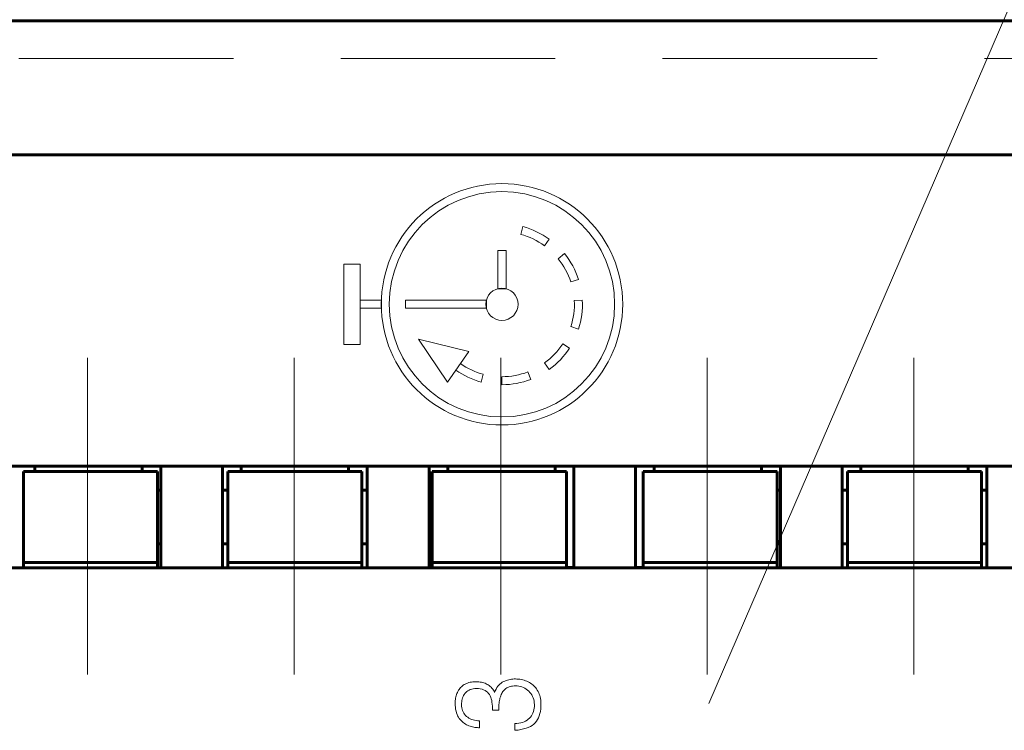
# Model space of a CAD drawing. Header units: millimetres. Extents: x 0 to 420, y 0 to 297.
# Tile 20 of 66: x 105 to 124, y 143 to 156. Entities that reach past the tile are written whole.
import ezdxf

# ---------------------------------------------------------------- set-up
doc = ezdxf.new("R2010")
doc.units = ezdxf.units.MM
for name, pattern in [('K5LT32769', [6, 4, -2]), ('K5LT_AXLED', [19.5, 15, -1.5, 1.5, -1.5]), ('K5LT_BASIC', [0]), ('K5LT_THIN', [0])]:
    doc.linetypes.add(name, pattern=pattern)
doc.layers.add('Системный слой', color=7, linetype='Continuous')
doc.layers.add('Слой 1', color=6, linetype='Continuous')

# ---------------------------------------------------------------- blocks, each defined once
blk = doc.blocks.new('U7')
at = {"layer": 'Слой 1', "linetype": 'K5LT_THIN', "lineweight": 18}
for p, q in [((114.105, 151.81), (114.258, 151.81)), ((114.105, 151.1), (114.105, 151.81)), ((114.258, 151.81), (114.258, 151.1)), ((114.258, 151.1), (114.105, 151.1))]:
    blk.add_line(p, q, dxfattribs=at)
blk = doc.blocks.new('U8')
at = {"layer": 'Слой 1', "linetype": 'K5LT_THIN', "lineweight": 18}
for p, q in [((112.38, 150.885), (113.89, 150.885)), ((112.38, 150.735), (112.38, 150.885)), ((113.89, 150.885), (113.89, 150.735)), ((113.89, 150.735), (112.38, 150.735))]:
    blk.add_line(p, q, dxfattribs=at)
blk = doc.blocks.new('U9')
at = {"layer": 'Слой 1', "linetype": 'K5LT_THIN', "lineweight": 18}
for p, q in [((111.235, 151.56), (111.535, 151.56)), ((111.235, 150.06), (111.235, 151.56)), ((111.535, 151.56), (111.535, 150.06)), ((111.535, 150.06), (111.235, 150.06))]:
    blk.add_line(p, q, dxfattribs=at)
blk = doc.blocks.new('U10')
at = {"layer": 'Слой 1', "linetype": 'K5LT_THIN', "lineweight": 18}
for p, q in [((111.535, 150.885), (111.935, 150.885)), ((111.535, 150.735), (111.535, 150.885)), ((111.935, 150.885), (111.935, 150.735)), ((111.935, 150.735), (111.535, 150.735))]:
    blk.add_line(p, q, dxfattribs=at)
blk = doc.blocks.new('U14')
at = {"layer": 'Системный слой', "linetype": 'K5LT32769', "lineweight": 0}
blk.add_line((81.174, 155.395), (136.174, 155.395), dxfattribs=at)

msp = doc.modelspace()

# ---------------------------------------------------------------- linework, layer by layer
at = {"layer": 'Системный слой', "linetype": 'K5LT_THIN', "lineweight": 18}
msp.add_line((124.72, 158.864), (118.035, 143.369), dxfattribs=at)
at = {"layer": 'Системный слой', "linetype": 'K5LT_BASIC', "lineweight": 60}
for p, q in [((80.395, 156.095), (136.395, 156.095)), ((136.395, 153.595), (80.395, 153.595)), ((136.395, 147.795), (80.395, 147.795)), ((105.47, 147.795), (105.47, 147.695)), ((107.47, 147.795), (107.47, 147.695)), ((107.82, 147.795), (107.82, 145.895)), ((108.97, 145.895), (108.97, 147.795)), ((109.32, 147.795), (109.32, 147.695)), ((111.32, 147.795), (111.32, 147.695)), ((111.67, 147.795), (111.67, 145.895)), ((112.82, 145.895), (112.82, 147.795)), ((113.17, 147.795), (113.17, 147.695)), ((115.17, 147.795), (115.17, 147.695)), ((115.52, 147.795), (115.52, 145.895)), ((116.67, 145.895), (116.67, 147.795)), ((117.02, 147.795), (117.02, 147.695)), ((119.02, 147.795), (119.02, 147.695)), ((119.37, 147.795), (119.37, 145.895)), ((120.52, 145.895), (120.52, 147.795)), ((120.87, 147.795), (120.87, 147.695)), ((122.87, 147.795), (122.87, 147.695)), ((123.22, 147.795), (123.22, 145.895)), ((105.26, 147.695), (105.26, 145.995)), ((107.76, 147.695), (105.26, 147.695)), ((107.76, 145.995), (107.76, 147.695)), ((111.57, 147.695), (109.07, 147.695)), ((109.07, 147.695), (109.07, 145.995)), ((111.57, 145.995), (111.57, 147.695)), ((115.38, 147.695), (112.88, 147.695)), ((112.88, 147.695), (112.88, 145.995)), ((115.38, 145.995), (115.38, 147.695)), ((119.31, 147.695), (116.81, 147.695)), ((116.81, 147.695), (116.81, 145.995)), ((119.31, 145.995), (119.31, 147.695)), ((123.12, 147.695), (120.62, 147.695)), ((120.62, 147.695), (120.62, 145.995)), ((123.12, 145.995), (123.12, 147.695)), ((107.82, 147.345), (107.76, 147.345)), ((109.07, 147.345), (108.97, 147.345)), ((111.67, 147.345), (111.57, 147.345)), ((112.88, 147.345), (112.82, 147.345)), ((119.37, 147.345), (119.31, 147.345)), ((120.62, 147.345), (120.52, 147.345)), ((123.22, 147.345), (123.12, 147.345)), ((107.76, 146.345), (107.82, 146.345)), ((108.97, 146.345), (109.07, 146.345)), ((111.57, 146.345), (111.67, 146.345)), ((112.82, 146.345), (112.88, 146.345)), ((119.31, 146.345), (119.37, 146.345)), ((120.52, 146.345), (120.62, 146.345)), ((123.12, 146.345), (123.22, 146.345)), ((105.26, 145.995), (107.76, 145.995)), ((105.26, 145.895), (105.26, 145.995)), ((107.76, 145.995), (107.76, 145.895)), ((109.07, 145.995), (111.57, 145.995)), ((109.07, 145.895), (109.07, 145.995)), ((111.57, 145.995), (111.57, 145.895)), ((112.88, 145.995), (115.38, 145.995)), ((112.88, 145.895), (112.88, 145.995)), ((115.38, 145.995), (115.38, 145.895)), ((116.81, 145.995), (119.31, 145.995)), ((116.81, 145.902), (116.81, 145.995)), ((119.31, 145.995), (119.31, 145.895)), ((120.62, 145.995), (123.12, 145.995)), ((120.62, 145.895), (120.62, 145.995)), ((123.12, 145.995), (123.12, 145.895)), ((80.395, 145.895), (136.395, 145.895)), ((115.506, 145.903), (115.38, 145.903)), ((115.506, 145.903), (115.38, 145.903)), ((115.38, 145.902), (115.52, 145.902)), ((115.506, 145.902), (115.38, 145.902)), ((115.506, 145.902), (115.38, 145.902)), ((115.52, 145.902), (115.38, 145.902)), ((115.393, 145.903), (115.506, 145.903)), ((115.4, 145.903), (115.52, 145.903)), ((115.52, 145.902), (115.506, 145.902)), ((115.52, 145.902), (115.506, 145.902)), ((116.67, 145.902), (116.81, 145.902)), ((116.81, 145.902), (116.67, 145.902))]:
    msp.add_line(p, q, dxfattribs=at)
at = {"layer": 'Системный слой', "linetype": 'K5LT_AXLED', "lineweight": 18}
for p, q in [((106.456, 149.81), (106.456, 143.91)), ((110.306, 149.81), (110.306, 143.91)), ((114.156, 149.81), (114.156, 143.91)), ((118.006, 149.81), (118.006, 143.91)), ((121.856, 149.81), (121.856, 143.91))]:
    msp.add_line(p, q, dxfattribs=at)
at = {"layer": 'Слой 1', "linetype": 'K5LT_THIN', "lineweight": 18}
for p, q in [((114.568, 152.259), (114.53, 152.114)), ((115.062, 152.024), (114.974, 151.902)), ((115.346, 151.754), (115.229, 151.66)), ((115.464, 151.227), (115.607, 151.274)), ((115.528, 150.881), (115.678, 150.889)), ((115.464, 150.393), (115.607, 150.347)), ((112.626, 150.159), (113.162, 149.356)), ((112.626, 150.159), (113.564, 149.93)), ((115.312, 150.075), (115.438, 149.993)), ((113.564, 149.93), (113.162, 149.356)), ((113.406, 149.704), (113.32, 149.582)), ((114.974, 149.718), (115.062, 149.597)), ((113.831, 149.506), (113.792, 149.361)), ((114.18, 149.46), (114.18, 149.31)), ((114.664, 149.55), (114.718, 149.41)), ((113.476, 143.719), (113.458, 143.707)), ((113.496, 143.73), (113.476, 143.719)), ((113.517, 143.74), (113.496, 143.73)), ((113.539, 143.749), (113.517, 143.74)), ((113.562, 143.756), (113.539, 143.749)), ((113.586, 143.762), (113.562, 143.756)), ((113.612, 143.767), (113.586, 143.762)), ((113.638, 143.771), (113.612, 143.767)), ((113.666, 143.773), (113.638, 143.771)), ((113.695, 143.774), (113.666, 143.773)), ((113.722, 143.773), (113.695, 143.774)), ((113.747, 143.772), (113.722, 143.773)), ((113.772, 143.768), (113.747, 143.772)), ((113.797, 143.764), (113.772, 143.768)), ((113.82, 143.759), (113.797, 143.764)), ((113.843, 143.752), (113.82, 143.759)), ((113.865, 143.744), (113.843, 143.752)), ((113.886, 143.734), (113.865, 143.744)), ((113.906, 143.724), (113.886, 143.734)), ((113.925, 143.713), (113.906, 143.724)), ((114.143, 143.73), (114.123, 143.71)), ((114.164, 143.748), (114.143, 143.73)), ((114.186, 143.763), (114.164, 143.748)), ((114.21, 143.776), (114.186, 143.763)), ((114.234, 143.786), (114.21, 143.776)), ((114.258, 143.796), (114.234, 143.786)), ((114.282, 143.804), (114.258, 143.796)), ((114.307, 143.811), (114.282, 143.804)), ((114.331, 143.816), (114.307, 143.811)), ((114.356, 143.82), (114.331, 143.816)), ((114.38, 143.823), (114.356, 143.82)), ((114.405, 143.824), (114.38, 143.823)), ((114.43, 143.824), (114.405, 143.824)), ((114.459, 143.823), (114.43, 143.824)), ((114.487, 143.821), (114.459, 143.823)), ((114.515, 143.818), (114.487, 143.821)), ((114.542, 143.813), (114.515, 143.818)), ((114.568, 143.807), (114.542, 143.813)), ((114.594, 143.8), (114.568, 143.807)), ((114.62, 143.792), (114.594, 143.8)), ((114.645, 143.782), (114.62, 143.792)), ((114.669, 143.771), (114.645, 143.782)), ((114.692, 143.758), (114.669, 143.771)), ((114.714, 143.745), (114.692, 143.758)), ((114.735, 143.73), (114.714, 143.745)), ((114.755, 143.714), (114.735, 143.73)), ((113.332, 143.533), (113.325, 143.512)), ((113.34, 143.554), (113.332, 143.533)), ((113.349, 143.574), (113.34, 143.554)), ((113.358, 143.594), (113.349, 143.574)), ((113.369, 143.613), (113.358, 143.594)), ((113.381, 143.631), (113.369, 143.613)), ((113.394, 143.648), (113.381, 143.631)), ((113.409, 143.664), (113.394, 143.648)), ((113.424, 143.679), (113.409, 143.664)), ((113.44, 143.693), (113.424, 143.679)), ((113.458, 143.707), (113.44, 143.693)), ((113.465, 143.517), (113.477, 143.538)), ((113.477, 143.538), (113.491, 143.557)), ((113.491, 143.557), (113.507, 143.575)), ((113.507, 143.575), (113.525, 143.591)), ((113.525, 143.591), (113.544, 143.605)), ((113.544, 143.605), (113.566, 143.617)), ((113.566, 143.617), (113.589, 143.626)), ((113.589, 143.626), (113.615, 143.634)), ((113.615, 143.634), (113.642, 143.64)), ((113.642, 143.64), (113.671, 143.644)), ((113.671, 143.644), (113.702, 143.646)), ((113.702, 143.646), (113.74, 143.644)), ((113.74, 143.644), (113.776, 143.639)), ((113.776, 143.639), (113.808, 143.632)), ((113.808, 143.632), (113.838, 143.622)), ((113.838, 143.622), (113.865, 143.609)), ((113.865, 143.609), (113.889, 143.594)), ((113.889, 143.594), (113.91, 143.576)), ((113.91, 143.576), (113.929, 143.556)), ((113.944, 143.7), (113.925, 143.713)), ((113.929, 143.556), (113.945, 143.532)), ((113.961, 143.686), (113.944, 143.7)), ((113.977, 143.67), (113.961, 143.686)), ((113.992, 143.654), (113.977, 143.67)), ((114.007, 143.636), (113.992, 143.654)), ((114.02, 143.616), (114.007, 143.636)), ((114.032, 143.596), (114.02, 143.616)), ((114.043, 143.574), (114.032, 143.596)), ((114.056, 143.606), (114.043, 143.574)), ((114.071, 143.636), (114.056, 143.606)), ((114.087, 143.663), (114.071, 143.636)), ((114.104, 143.688), (114.087, 143.663)), ((114.123, 143.71), (114.104, 143.688)), ((114.157, 143.513), (114.166, 143.533)), ((114.166, 143.533), (114.175, 143.552)), ((114.175, 143.552), (114.186, 143.571)), ((114.186, 143.571), (114.198, 143.588)), ((114.198, 143.588), (114.211, 143.604)), ((114.211, 143.604), (114.224, 143.62)), ((114.224, 143.62), (114.239, 143.634)), ((114.239, 143.634), (114.255, 143.647)), ((114.255, 143.647), (114.272, 143.658)), ((114.272, 143.658), (114.291, 143.668)), ((114.291, 143.668), (114.311, 143.676)), ((114.311, 143.676), (114.332, 143.683)), ((114.332, 143.683), (114.355, 143.688)), ((114.355, 143.688), (114.379, 143.692)), ((114.379, 143.692), (114.405, 143.695)), ((114.405, 143.695), (114.432, 143.696)), ((114.432, 143.696), (114.464, 143.694)), ((114.464, 143.694), (114.495, 143.69)), ((114.495, 143.69), (114.525, 143.684)), ((114.525, 143.684), (114.553, 143.675)), ((114.553, 143.675), (114.581, 143.664)), ((114.581, 143.664), (114.607, 143.651)), ((114.607, 143.651), (114.633, 143.635)), ((114.633, 143.635), (114.657, 143.617)), ((114.657, 143.617), (114.68, 143.597)), ((114.68, 143.597), (114.701, 143.575)), ((114.701, 143.575), (114.72, 143.552)), ((114.72, 143.552), (114.737, 143.527)), ((114.774, 143.697), (114.755, 143.714)), ((114.792, 143.678), (114.774, 143.697)), ((114.809, 143.659), (114.792, 143.678)), ((114.825, 143.638), (114.809, 143.659)), ((114.839, 143.616), (114.825, 143.638)), ((114.853, 143.593), (114.839, 143.616)), ((114.865, 143.569), (114.853, 143.593)), ((114.875, 143.544), (114.865, 143.569)), ((114.884, 143.517), (114.875, 143.544)), ((113.308, 143.421), (113.306, 143.397)), ((113.306, 143.397), (113.306, 143.372)), ((113.306, 143.372), (113.308, 143.333)), ((113.311, 143.444), (113.308, 143.421)), ((113.314, 143.467), (113.311, 143.444)), ((113.319, 143.49), (113.314, 143.467)), ((113.325, 143.512), (113.319, 143.49)), ((113.426, 143.346), (113.427, 143.373)), ((113.427, 143.373), (113.429, 143.399)), ((113.429, 143.399), (113.433, 143.425)), ((113.433, 143.425), (113.439, 143.449)), ((113.439, 143.449), (113.446, 143.473)), ((113.446, 143.473), (113.455, 143.495)), ((113.455, 143.495), (113.465, 143.517)), ((113.945, 143.532), (113.958, 143.507)), ((113.958, 143.507), (113.97, 143.48)), ((113.97, 143.48), (113.98, 143.452)), ((113.98, 143.452), (113.988, 143.421)), ((113.988, 143.421), (113.994, 143.389)), ((113.994, 143.389), (113.999, 143.355)), ((113.999, 143.355), (114.003, 143.319)), ((114.123, 143.349), (114.126, 143.374)), ((114.126, 143.374), (114.129, 143.399)), ((114.129, 143.399), (114.133, 143.423)), ((114.133, 143.423), (114.138, 143.446)), ((114.138, 143.446), (114.143, 143.469)), ((114.143, 143.469), (114.15, 143.491)), ((114.15, 143.491), (114.157, 143.513)), ((114.737, 143.527), (114.751, 143.5)), ((114.751, 143.5), (114.763, 143.472)), ((114.763, 143.472), (114.772, 143.443)), ((114.772, 143.443), (114.779, 143.412)), ((114.779, 143.412), (114.783, 143.38)), ((114.783, 143.38), (114.786, 143.346)), ((114.892, 143.49), (114.884, 143.517)), ((114.898, 143.461), (114.892, 143.49)), ((114.902, 143.432), (114.898, 143.461)), ((114.905, 143.401), (114.902, 143.432)), ((114.906, 143.369), (114.905, 143.401)), ((114.905, 143.317), (114.906, 143.369)), ((113.308, 143.333), (113.311, 143.295)), ((113.311, 143.295), (113.316, 143.259)), ((113.316, 143.259), (113.323, 143.226)), ((113.323, 143.226), (113.332, 143.194)), ((113.332, 143.194), (113.342, 143.165)), ((113.428, 143.316), (113.426, 143.346)), ((113.432, 143.288), (113.428, 143.316)), ((113.438, 143.261), (113.432, 143.288)), ((113.446, 143.235), (113.438, 143.261)), ((113.457, 143.211), (113.446, 143.235)), ((113.469, 143.188), (113.457, 143.211)), ((113.484, 143.166), (113.469, 143.188)), ((113.501, 143.146), (113.484, 143.166)), ((114.003, 143.319), (114.004, 143.282)), ((114.004, 143.282), (114.004, 143.242)), ((114.004, 143.242), (114.119, 143.242)), ((114.119, 143.27), (114.12, 143.297)), ((114.119, 143.242), (114.119, 143.27)), ((114.12, 143.297), (114.121, 143.323)), ((114.121, 143.323), (114.123, 143.349)), ((114.757, 143.189), (114.744, 143.163)), ((114.767, 143.217), (114.757, 143.189)), ((114.775, 143.247), (114.767, 143.217)), ((114.781, 143.278), (114.775, 143.247)), ((114.784, 143.311), (114.781, 143.278)), ((114.786, 143.346), (114.784, 143.311)), ((114.875, 143.138), (114.887, 143.178)), ((114.887, 143.178), (114.896, 143.221)), ((114.896, 143.221), (114.902, 143.268)), ((114.902, 143.268), (114.905, 143.317)), ((113.342, 143.165), (113.354, 143.137)), ((113.354, 143.137), (113.368, 143.112)), ((113.368, 143.112), (113.384, 143.089)), ((113.384, 143.089), (113.401, 143.068)), ((113.401, 143.068), (113.418, 143.048)), ((113.418, 143.048), (113.437, 143.03)), ((113.437, 143.03), (113.456, 143.013)), ((113.456, 143.013), (113.476, 142.998)), ((113.476, 142.998), (113.497, 142.984)), ((113.497, 142.984), (113.518, 142.972)), ((113.521, 143.127), (113.501, 143.146)), ((113.542, 143.11), (113.521, 143.127)), ((113.565, 143.095), (113.542, 143.11)), ((113.589, 143.082), (113.565, 143.095)), ((113.614, 143.071), (113.589, 143.082)), ((113.641, 143.061), (113.614, 143.071)), ((113.67, 143.054), (113.641, 143.061)), ((113.699, 143.049), (113.67, 143.054)), ((113.731, 143.045), (113.699, 143.049)), ((113.763, 143.044), (113.731, 143.045)), ((113.763, 142.916), (113.763, 143.044)), ((114.46, 142.997), (114.421, 142.996)), ((114.421, 142.996), (114.421, 142.867)), ((114.496, 143.001), (114.46, 142.997)), ((114.531, 143.007), (114.496, 143.001)), ((114.563, 143.016), (114.531, 143.007)), ((114.593, 143.027), (114.563, 143.016)), ((114.621, 143.04), (114.593, 143.027)), ((114.647, 143.055), (114.621, 143.04)), ((114.671, 143.073), (114.647, 143.055)), ((114.693, 143.092), (114.671, 143.073)), ((114.712, 143.114), (114.693, 143.092)), ((114.729, 143.138), (114.712, 143.114)), ((114.744, 143.163), (114.729, 143.138)), ((114.744, 142.959), (114.774, 142.982)), ((114.774, 142.982), (114.8, 143.007)), ((114.8, 143.007), (114.823, 143.035)), ((114.823, 143.035), (114.843, 143.067)), ((114.843, 143.067), (114.861, 143.101)), ((114.861, 143.101), (114.875, 143.138)), ((113.518, 142.972), (113.54, 142.961)), ((113.54, 142.961), (113.563, 142.952)), ((113.563, 142.952), (113.587, 142.944)), ((113.587, 142.944), (113.61, 142.937)), ((113.61, 142.937), (113.632, 142.931)), ((113.632, 142.931), (113.655, 142.926)), ((113.655, 142.926), (113.677, 142.922)), ((113.677, 142.922), (113.699, 142.919)), ((113.699, 142.919), (113.721, 142.917)), ((113.721, 142.917), (113.742, 142.916)), ((113.742, 142.916), (113.763, 142.916)), ((114.421, 142.867), (114.479, 142.873)), ((114.479, 142.873), (114.533, 142.881)), ((114.533, 142.881), (114.583, 142.892)), ((114.583, 142.892), (114.629, 142.905)), ((114.629, 142.905), (114.671, 142.921)), ((114.671, 142.921), (114.709, 142.939)), ((114.709, 142.939), (114.744, 142.959))]:
    msp.add_line(p, q, dxfattribs=at)
for radius in [2.25, 2.1, 0.3]:
    msp.add_circle((114.18, 150.81), radius, dxfattribs=at)
for radius, start, end in [(1.5, 54, 75), (1.35, 54, 75), (1.35, 18, 39), (1.5, 18, 39), (1.35, 342, 3), (1.5, 342, 3), (1.35, 306, 327), (1.5, 306, 327), (1.35, 235, 255), (1.5, 235, 255), (1.35, 270, 291), (1.5, 270, 291)]:
    msp.add_arc((114.18, 150.81), radius, start, end, dxfattribs=at)

# ---------------------------------------------------------------- block references
at = {"layer": 'Системный слой'}
msp.add_blockref('U14', (0, 0), dxfattribs=at)
at = {"layer": 'Слой 1'}
for name in ['U7', 'U9', 'U10', 'U8']:
    msp.add_blockref(name, (0, 0), dxfattribs=at)

doc.saveas('drawing.dxf')
